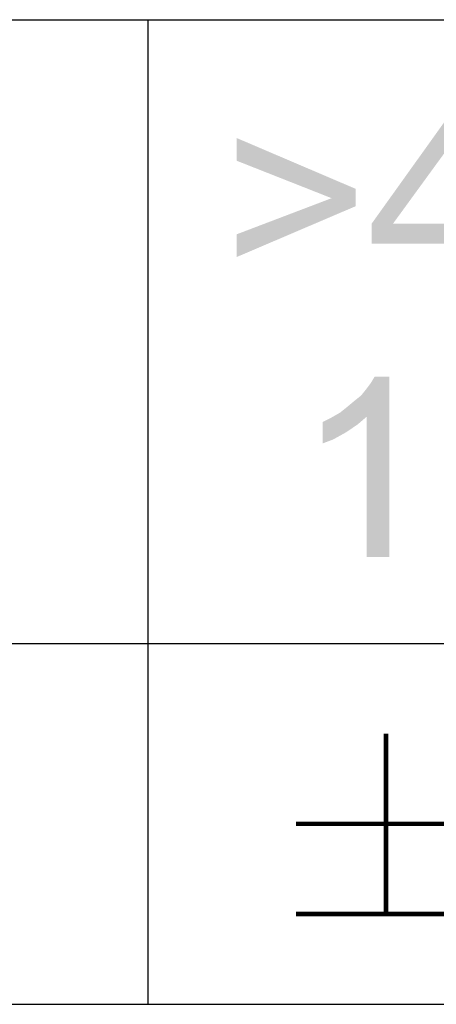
# Paper-space layout '61767N-2-A-2_1_1' of a CAD drawing. Header units: millimetres. Extents: x 0 to 594, y 1 to 420.
# Tile 158 of 222: x 454.08 to 458.7, y 40.75 to 51.66. Entities that reach past the tile are written whole.
import ezdxf

# ---------------------------------------------------------------- set-up
doc = ezdxf.new("R2010")
doc.units = ezdxf.units.MM
doc.header["$LTSCALE"] = 32.67
doc.layers.add('61767N-2-A-2_DXF_FORMAT', color=7, linetype='CONTINUOUS')
doc.layers.add('DETAIL', color=7, linetype='CONTINUOUS')

psp = doc.layouts.new('61767N-2-A-2_1_1')

# ---------------------------------------------------------------- linework, layer by layer
at = {"layer": '61767N-2-A-2_DXF_FORMAT', "color": 2, "linetype": 'Continuous'}
for p, q in [((409, 51.662), (515, 51.662)), ((455.5, 51.662), (455.5, 40.75)), ((409, 44.75), (484, 44.75)), ((409, 40.75), (584, 40.75))]:
    psp.add_line(p, q, dxfattribs=at)
at = {"layer": 'DETAIL', "color": 2, "linetype": 'Continuous', "const_width": 0.05}
for points in [[(458.1428, 43.75), (458.1428, 41.75)], [(457.1428, 42.75), (459.1428, 42.75)], [(457.1428, 41.75), (459.1428, 41.75)]]:
    psp.add_lwpolyline(points, dxfattribs=at)
at = {"layer": 'DETAIL', "color": 2, "linetype": 'Continuous'}
for points in [[(459.1096, 50.706), (458.8577, 50.2764), (457.9837, 49.4023)], [(459.1096, 50.706), (457.9837, 49.4023), (458.917, 50.706)], [(456.4874, 50.0986), (456.4874, 50.3504), (457.8059, 49.7875)], [(457.9837, 49.4023), (458.8577, 50.2764), (458.2207, 49.4023)], [(457.8059, 49.7875), (457.5392, 49.6838), (456.4874, 50.0986)], [(457.5392, 49.6838), (457.8059, 49.7875), (457.8059, 49.5949)], [(457.8059, 49.5949), (456.4874, 49.2838), (457.5392, 49.6838)], [(456.4874, 49.2838), (457.8059, 49.5949), (456.4874, 49.0319)], [(459.1096, 49.4023), (459.3763, 49.4023), (457.9837, 49.1801)], [(458.8577, 49.4023), (459.1096, 49.4023), (457.9837, 49.1801)], [(458.2207, 49.4023), (458.8577, 49.4023), (457.9837, 49.1801)], [(458.2207, 49.4023), (457.9837, 49.1801), (457.9837, 49.4023)], [(458.8577, 49.1801), (457.9837, 49.1801), (459.3763, 49.4023)], [(457.6311, 47.306), (457.7052, 47.3653), (458.1792, 47.706)], [(457.9274, 47.2616), (457.6311, 47.306), (458.1792, 47.706)], [(457.7052, 47.3653), (457.794, 47.4393), (458.1792, 47.706)], [(457.794, 47.4393), (457.8681, 47.4986), (458.1792, 47.706)], [(457.8681, 47.4986), (457.9274, 47.5727), (458.1792, 47.706)], [(457.9274, 47.5727), (457.9718, 47.6319), (458.1792, 47.706)], [(457.9274, 45.706), (457.9274, 47.2616), (458.1792, 47.706)], [(457.9274, 45.706), (458.1792, 47.706), (458.1792, 45.706)], [(458.1792, 47.706), (457.9718, 47.6319), (458.0163, 47.706)], [(457.4385, 47.2023), (457.5274, 47.2467), (457.9274, 47.2616)], [(457.4385, 47.2023), (457.9274, 47.2616), (457.8237, 47.1727)], [(457.9274, 47.2616), (457.5274, 47.2467), (457.6311, 47.306)], [(457.8237, 47.1727), (457.4385, 46.9653), (457.4385, 47.2023)], [(457.8237, 47.1727), (457.6903, 47.0838), (457.4385, 46.9653)], [(457.6903, 47.0838), (457.557, 47.0097), (457.4385, 46.9653)]]:
    psp.add_solid(points, dxfattribs=at)

doc.saveas('drawing.dxf')
